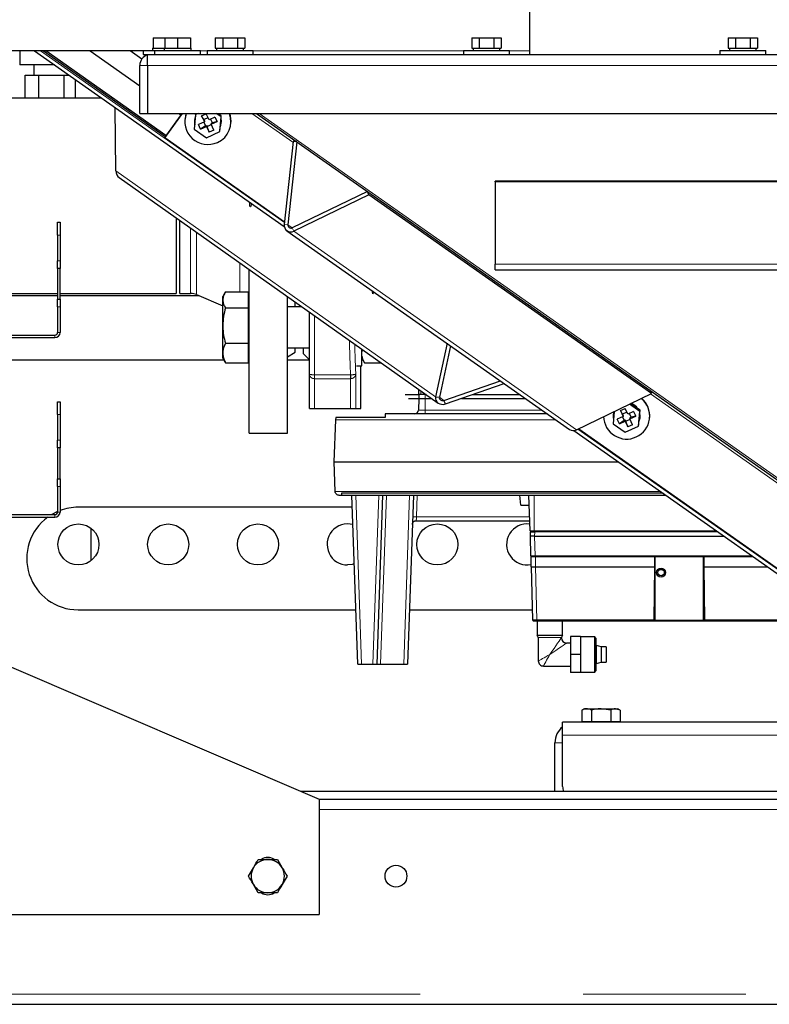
# Model space of a CAD drawing. Header units: millimetres. Extents: x 20 to 263, y 82 to 179.
# Tile 25 of 76: x 107 to 113, y 84 to 92. Entities that reach past the tile are written whole.
import ezdxf

# ---------------------------------------------------------------- set-up
doc = ezdxf.new("R2010")
doc.units = ezdxf.units.MM
doc.linetypes.add('PHANTOM', pattern=[12.7, 6.35, -1.27, 1.27, -1.27, 1.27, -1.27])

msp = doc.modelspace()

# ---------------------------------------------------------------- linework, layer by layer
at = {"color": 7, "linetype": 'Continuous', "lineweight": 25}
for p, q in [((110.8596, 92.1224), (110.8596, 91.6024)), ((107.9256, 91.7324), (107.9256, 91.6524)), ((107.9256, 91.7324), (108.0148, 91.7324)), ((108.0148, 91.7324), (108.0148, 91.6524)), ((108.0148, 91.7324), (108.1148, 91.7324)), ((108.1148, 91.7324), (108.1148, 91.6524)), ((108.1148, 91.7324), (108.2148, 91.7324)), ((108.2148, 91.7324), (108.2148, 91.6524)), ((108.4092, 91.7324), (108.4092, 91.6524)), ((108.4092, 91.7324), (108.4669, 91.7324)), ((108.4669, 91.7324), (108.4669, 91.6524)), ((108.4669, 91.7324), (108.5824, 91.7324)), ((108.5824, 91.7324), (108.5824, 91.6524)), ((108.5824, 91.7324), (108.6401, 91.7324)), ((108.6401, 91.7324), (108.6401, 91.6524)), ((110.4092, 91.7324), (110.4092, 91.6524)), ((110.4092, 91.7324), (110.4669, 91.7324)), ((110.4669, 91.7324), (110.4669, 91.6524)), ((110.4669, 91.7324), (110.5824, 91.7324)), ((110.5824, 91.7324), (110.5824, 91.6524)), ((110.5824, 91.7324), (110.6401, 91.7324)), ((110.6401, 91.7324), (110.6401, 91.6524)), ((112.4092, 91.7324), (112.4092, 91.6524)), ((112.4092, 91.7324), (112.4669, 91.7324)), ((112.4669, 91.7324), (112.4669, 91.6524)), ((112.4669, 91.7324), (112.5824, 91.7324)), ((112.5824, 91.7324), (112.5824, 91.6524)), ((112.5824, 91.7324), (112.6401, 91.7324)), ((112.6401, 91.7324), (112.6401, 91.6524)), ((107.8456, 91.6307), (106.3206, 91.6307)), ((106.8833, 91.6307), (106.8833, 91.5208)), ((106.9992, 91.6307), (108.9473, 90.2595)), ((107.0692, 91.6307), (108.019, 90.9622)), ((108.024, 90.9691), (107.0875, 91.6307)), ((107.4331, 91.6307), (107.8206, 91.3569)), ((107.8365, 91.5669), (107.7462, 91.6307)), ((107.8456, 91.6324), (107.8456, 91.6024)), ((107.8456, 91.6324), (107.9356, 91.6324)), ((107.9206, 91.6524), (107.9206, 91.6324)), ((107.9206, 91.6524), (107.9256, 91.6524)), ((107.9256, 91.6524), (107.9479, 91.6524)), ((107.9348, 91.6324), (107.9348, 91.6024)), ((107.9348, 91.6324), (108.2948, 91.6324)), ((107.9479, 91.6524), (108.0033, 91.6524)), ((108.0033, 91.6524), (108.0098, 91.6524)), ((108.0098, 91.6524), (108.0098, 91.6324)), ((108.0098, 91.6524), (108.0148, 91.6524)), ((108.0148, 91.6524), (108.0371, 91.6524)), ((108.0371, 91.6524), (108.0925, 91.6524)), ((108.0925, 91.6524), (108.1148, 91.6524)), ((108.1148, 91.6524), (108.1371, 91.6524)), ((108.1371, 91.6524), (108.1925, 91.6524)), ((108.1925, 91.6524), (108.2148, 91.6524)), ((108.2148, 91.6524), (108.2198, 91.6524)), ((108.2198, 91.6324), (108.2198, 91.6524)), ((108.2948, 91.6024), (108.2948, 91.6324)), ((108.3446, 91.6324), (108.3446, 91.6024)), ((108.3446, 91.6324), (108.7046, 91.6324)), ((108.4092, 91.6524), (108.422, 91.6524)), ((108.4196, 91.6524), (108.4196, 91.6324)), ((108.422, 91.6524), (108.454, 91.6524)), ((108.454, 91.6524), (108.4669, 91.6524)), ((108.4669, 91.6524), (108.4926, 91.6524)), ((108.4926, 91.6524), (108.5566, 91.6524)), ((108.5566, 91.6524), (108.5824, 91.6524)), ((108.5824, 91.6524), (108.5952, 91.6524)), ((108.5952, 91.6524), (108.6272, 91.6524)), ((108.6272, 91.6524), (108.6401, 91.6524)), ((108.6296, 91.6324), (108.6296, 91.6524)), ((108.7046, 91.6024), (108.7046, 91.6324)), ((110.3446, 91.6324), (110.3446, 91.6024)), ((110.3446, 91.6324), (110.7046, 91.6324)), ((110.4092, 91.6524), (110.422, 91.6524)), ((110.4196, 91.6524), (110.4196, 91.6324)), ((110.422, 91.6524), (110.454, 91.6524)), ((110.454, 91.6524), (110.4669, 91.6524)), ((110.4669, 91.6524), (110.4926, 91.6524)), ((110.4926, 91.6524), (110.5566, 91.6524)), ((110.5566, 91.6524), (110.5824, 91.6524)), ((110.5824, 91.6524), (110.5952, 91.6524)), ((110.5952, 91.6524), (110.6272, 91.6524)), ((110.6272, 91.6524), (110.6401, 91.6524)), ((110.6296, 91.6324), (110.6296, 91.6524)), ((110.7046, 91.6024), (110.7046, 91.6324)), ((112.3446, 91.6324), (112.3446, 91.6024)), ((112.3446, 91.6324), (112.7046, 91.6324)), ((112.4092, 91.6524), (112.422, 91.6524)), ((112.4196, 91.6524), (112.4196, 91.6324)), ((112.422, 91.6524), (112.454, 91.6524)), ((112.454, 91.6524), (112.4669, 91.6524)), ((112.4669, 91.6524), (112.4926, 91.6524)), ((112.4926, 91.6524), (112.5566, 91.6524)), ((112.5566, 91.6524), (112.5824, 91.6524)), ((112.5824, 91.6524), (112.5952, 91.6524)), ((112.5952, 91.6524), (112.6272, 91.6524)), ((112.6272, 91.6524), (112.6401, 91.6524)), ((112.6296, 91.6324), (112.6296, 91.6524)), ((112.7046, 91.6024), (112.7046, 91.6324)), ((107.8456, 91.6024), (107.8806, 91.6024)), ((107.8806, 91.5174), (107.8806, 91.6024)), ((107.8806, 91.6024), (107.9056, 91.6024)), ((107.9056, 91.6024), (123.1336, 91.6024)), ((107.1553, 91.5208), (106.8833, 91.5208)), ((106.9933, 91.5208), (106.9933, 91.4408)), ((107.8206, 91.1424), (107.8206, 91.5174)), ((107.8806, 91.5174), (107.8806, 91.1424)), ((106.9273, 91.2608), (106.9273, 91.4408)), ((106.9273, 91.4408), (107.0334, 91.4408)), ((107.0334, 91.2608), (107.0334, 91.4408)), ((107.0334, 91.4408), (107.2295, 91.4408)), ((107.2295, 91.2608), (107.2295, 91.4408)), ((107.2295, 91.4408), (107.2689, 91.4408)), ((107.2533, 91.4408), (107.2533, 91.4518)), ((107.3194, 91.2608), (107.3194, 91.4053)), ((106.9273, 91.2608), (106.657, 91.2608)), ((107.0334, 91.2608), (106.9273, 91.2608)), ((107.2295, 91.2608), (107.0334, 91.2608)), ((107.3146, 91.2608), (107.2295, 91.2608)), ((107.5247, 91.2608), (107.3146, 91.2608)), ((107.5175, 91.2659), (107.5141, 91.2608)), ((107.6337, 90.6936), (107.6293, 91.1872)), ((107.8206, 91.1424), (107.8806, 91.1424)), ((107.8806, 91.1424), (123.1586, 91.1424)), ((108.1495, 91.1424), (108.0155, 90.9542)), ((108.1474, 91.1424), (108.0159, 90.9577)), ((108.1243, 91.1424), (108.1397, 91.1316)), ((108.173, 91.1021), (108.1726, 91.0986)), ((108.256, 91.1336), (108.2454, 91.0194)), ((108.2472, 91.0904), (108.2469, 91.088)), ((108.2754, 91.1424), (108.256, 91.1336)), ((108.256, 91.1336), (108.2569, 91.1424)), ((108.3026, 91.1225), (108.3389, 91.1391)), ((108.3026, 91.1225), (108.3237, 91.077)), ((108.3204, 91.0942), (108.3026, 91.1225)), ((108.3529, 91.109), (108.3204, 91.0942)), ((108.3204, 91.0942), (108.3246, 91.0852)), ((108.3246, 91.0852), (108.3237, 91.077)), ((108.3601, 91.0936), (108.3389, 91.1391)), ((108.4058, 91.1145), (108.3601, 91.0936)), ((108.3868, 91.0698), (108.373, 91.0995)), ((108.4058, 91.1145), (108.4226, 91.0784)), ((108.4551, 91.1151), (108.4163, 91.1424)), ((108.4351, 91.1392), (108.4306, 91.1424)), ((108.4351, 91.1392), (108.4326, 91.1424)), ((108.439, 91.1365), (108.4347, 91.1424)), ((108.4561, 91.1244), (108.4351, 91.1392)), ((108.4446, 91.0009), (108.4551, 91.1151)), ((108.4479, 91.0357), (108.4538, 91.099)), ((108.4538, 91.099), (108.4561, 91.1244)), ((108.4551, 91.1151), (108.4561, 91.1244)), ((108.731, 91.1424), (115.2355, 86.5689)), ((108.2454, 91.0194), (108.3397, 90.9531)), ((108.3237, 91.077), (108.278, 91.0561)), ((108.2947, 91.02), (108.278, 91.0561)), ((108.3323, 91.0449), (108.2947, 91.02)), ((108.2947, 91.02), (108.3405, 91.0409)), ((108.3185, 91.0746), (108.3323, 91.0449)), ((108.3323, 91.0449), (108.3414, 91.0491)), ((108.3414, 91.0491), (108.3405, 91.0409)), ((108.3405, 91.0409), (108.3616, 90.9954)), ((108.3414, 91.0491), (108.3456, 91.04)), ((108.3456, 91.04), (108.378, 91.0549)), ((108.3616, 90.9954), (108.3456, 91.04)), ((108.3979, 91.012), (108.3616, 90.9954)), ((108.3768, 91.0575), (108.4226, 91.0784)), ((108.3777, 91.0657), (108.3768, 91.0575)), ((108.3979, 91.012), (108.3768, 91.0575)), ((108.3777, 91.0657), (108.3868, 91.0698)), ((108.4226, 91.0784), (108.3868, 91.0698)), ((108.4446, 91.0009), (108.4456, 91.0103)), ((108.4456, 91.0103), (108.4479, 91.0357)), ((108.4557, 91.0651), (108.4559, 91.0675)), ((108.5305, 91.0593), (108.5309, 91.0628)), ((108.0159, 90.9577), (108.0155, 90.9542)), ((108.0155, 90.9542), (108.9487, 90.2978)), ((108.3397, 90.9531), (108.4446, 91.0009)), ((109.0155, 90.9244), (108.9464, 90.2768)), ((109.0445, 90.922), (108.9755, 90.2747)), ((109.044, 90.9223), (109.0155, 90.9244)), ((107.6596, 90.6417), (110.1474, 88.8837)), ((114.8927, 90.6154), (110.5932, 90.6147)), ((110.5932, 90.6085), (110.5932, 90.6147)), ((114.8948, 90.6091), (110.5932, 90.6085)), ((110.5932, 90.6085), (110.5933, 89.9656)), ((109.5955, 90.5346), (109.0096, 90.2508)), ((109.6075, 90.508), (109.0214, 90.2241)), ((109.6075, 90.508), (109.5958, 90.5344)), ((111.8121, 88.9584), (109.6075, 90.508)), ((108.1034, 90.3281), (108.1034, 89.7388)), ((107.1786, 90.1936), (107.1786, 90.2936)), ((107.1786, 90.2936), (107.1986, 90.2936)), ((107.1986, 90.2936), (107.1986, 90.1936)), ((108.1334, 89.7388), (108.1334, 90.3069)), ((107.1786, 90.1936), (107.1786, 89.9936)), ((107.1986, 90.1936), (107.1986, 89.9936)), ((108.9681, 90.228), (111.1727, 88.6784)), ((107.1786, 89.9336), (107.1786, 89.9936)), ((107.1986, 89.9336), (107.1786, 89.9336)), ((107.1786, 89.9336), (107.1786, 89.6936)), ((107.1986, 89.9936), (107.1986, 89.9336)), ((107.1986, 89.6936), (107.1986, 89.9336)), ((108.6734, 88.6498), (108.6734, 89.9253)), ((110.5933, 89.9221), (115.2465, 89.9228)), ((106.5086, 89.7388), (107.1786, 89.7388)), ((107.1786, 89.7206), (106.5086, 89.7206)), ((107.1986, 89.7388), (108.1034, 89.7388)), ((108.2842, 89.7206), (107.1986, 89.7206)), ((108.1334, 89.7388), (108.2169, 89.7388)), ((108.2638, 89.7293), (108.4674, 89.6428)), ((108.4843, 89.7438), (108.4674, 89.7145)), ((108.4674, 89.6886), (108.4674, 89.7145)), ((108.4888, 89.7512), (108.6674, 89.7512)), ((108.6674, 89.6886), (108.6674, 89.7512)), ((108.6734, 89.7145), (108.6674, 89.7145)), ((108.9734, 88.6498), (108.9734, 89.7133)), ((107.1786, 89.6936), (107.1986, 89.6936)), ((107.1786, 89.6336), (107.1786, 89.6936)), ((107.1786, 89.6336), (107.1786, 89.4336)), ((107.1986, 89.6936), (107.1986, 89.6336)), ((107.1986, 89.6336), (107.1986, 89.4336)), ((108.4674, 89.4877), (108.4674, 89.6886)), ((108.4888, 89.6261), (108.6674, 89.6261)), ((108.6674, 89.6261), (108.6674, 89.6886)), ((108.6674, 89.4877), (108.6674, 89.6261)), ((109.0849, 89.6345), (108.9734, 89.6345)), ((109.0334, 89.6345), (109.0334, 89.6709)), ((108.4674, 89.2736), (108.4674, 89.4877)), ((108.6674, 89.3494), (108.6674, 89.4877)), ((106.4586, 89.4136), (107.1586, 89.4136)), ((106.4586, 89.3936), (107.1586, 89.3936)), ((108.4888, 89.3494), (108.6674, 89.3494)), ((108.6674, 89.2736), (108.6674, 89.3494)), ((110.218, 89.3494), (110.1281, 88.9309)), ((110.2442, 89.331), (110.1577, 88.9284)), ((108.4674, 89.2345), (108.4674, 89.2736)), ((108.6674, 89.1978), (108.6674, 89.2736)), ((108.9734, 89.3145), (109.1434, 89.3145)), ((108.9734, 89.2452), (109.0334, 89.2798)), ((109.0334, 89.2798), (109.0334, 89.3145)), ((109.0934, 89.3145), (109.0934, 89.2698)), ((109.0934, 89.2698), (109.1434, 89.2198)), ((109.5534, 89.1745), (109.5534, 89.3034)), ((106.4186, 89.2206), (108.4754, 89.2206)), ((108.4674, 89.2345), (108.4843, 89.2052)), ((108.4888, 89.1978), (108.4849, 89.2055)), ((108.4888, 89.1978), (108.6674, 89.1978)), ((108.6674, 89.2345), (108.6734, 89.2345)), ((108.6674, 89.2206), (108.6734, 89.2206)), ((108.9734, 89.2206), (109.1426, 89.2206)), ((109.5096, 89.1745), (109.5534, 89.1745)), ((109.5454, 88.8398), (109.5454, 89.1745)), ((109.5534, 89.2325), (109.5737, 89.1974)), ((109.5534, 89.2206), (109.5603, 89.2206)), ((109.5737, 89.1974), (109.7035, 89.1974)), ((109.1434, 88.8398), (109.1434, 89.1104)), ((109.4639, 89.0734), (109.4649, 89.0735)), ((110.1928, 88.9037), (110.6338, 89.0572)), ((110.2051, 88.8767), (110.6636, 89.0362)), ((109.8911, 88.9498), (109.9107, 88.9498)), ((109.9107, 88.9498), (109.9507, 88.9498)), ((109.9507, 88.9498), (109.9538, 88.9498)), ((109.9538, 88.9498), (109.9587, 88.9498)), ((109.9587, 88.9498), (109.993, 88.9498)), ((109.993, 88.9498), (109.9938, 88.9498)), ((109.9938, 88.9922), (109.9938, 88.9498)), ((109.9938, 88.9498), (109.9958, 88.9498)), ((110.0458, 88.9498), (109.9958, 88.9498)), ((109.9958, 88.9498), (109.9958, 88.9198)), ((110.0538, 88.9498), (110.0458, 88.9498)), ((110.0519, 88.9498), (110.0538, 88.9498)), ((110.4153, 88.9498), (110.7866, 88.9498)), ((111.226, 88.6746), (111.8121, 88.9584)), ((111.8121, 88.9584), (111.8008, 88.984)), ((107.1786, 88.8936), (107.1986, 88.8936)), ((107.1786, 88.7936), (107.1786, 88.8936)), ((107.1986, 88.8936), (107.1986, 88.7936)), ((109.9158, 88.9198), (109.9558, 88.9198)), ((109.9558, 88.9198), (109.9958, 88.9198)), ((109.9968, 88.9198), (109.9936, 88.8288)), ((109.9958, 88.9198), (110.0458, 88.9198)), ((110.0458, 88.9198), (110.0963, 88.9198)), ((110.1281, 88.9309), (110.1577, 88.9284)), ((110.2051, 88.8767), (110.1928, 88.9037)), ((110.3291, 88.9198), (110.8292, 88.9198)), ((111.7215, 88.8175), (111.6398, 88.875)), ((111.6492, 88.8784), (111.6483, 88.8791)), ((111.7015, 88.8417), (111.6492, 88.8784)), ((107.1786, 88.7936), (107.1786, 88.5936)), ((107.1986, 88.7936), (107.1986, 88.5936)), ((109.1434, 88.8398), (109.1834, 88.8398)), ((109.1834, 88.8398), (109.4649, 88.8398)), ((109.4649, 88.8398), (109.5049, 88.8398)), ((109.5049, 88.8398), (109.5454, 88.8398)), ((111.5206, 88.8173), (111.5118, 88.7218)), ((111.5136, 88.7928), (111.5133, 88.7905)), ((111.519, 88.8165), (111.5136, 88.7928)), ((111.569, 88.825), (111.6053, 88.8415)), ((111.569, 88.825), (111.5901, 88.7794)), ((111.5868, 88.7966), (111.569, 88.825)), ((111.6193, 88.8115), (111.5868, 88.7966)), ((111.5868, 88.7966), (111.591, 88.7876)), ((111.591, 88.7876), (111.5901, 88.7794)), ((111.6264, 88.796), (111.6053, 88.8415)), ((111.6722, 88.8169), (111.6264, 88.796)), ((111.6532, 88.7722), (111.6394, 88.8019)), ((111.6432, 88.7599), (111.689, 88.7808)), ((111.689, 88.7808), (111.6532, 88.7722)), ((111.6722, 88.8169), (111.689, 88.7808)), ((111.7225, 88.8269), (111.7015, 88.8417)), ((111.7109, 88.7034), (111.7215, 88.8175)), ((111.7143, 88.7381), (111.7202, 88.8015)), ((111.7202, 88.8015), (111.7225, 88.8269)), ((111.7215, 88.8175), (111.7225, 88.8269)), ((109.3461, 88.7515), (109.3348, 88.4258)), ((109.3503, 88.7698), (109.3461, 88.7515)), ((109.7348, 88.7698), (109.3503, 88.7698)), ((111.5118, 88.7218), (111.6061, 88.6555)), ((111.5901, 88.7794), (111.5443, 88.7586)), ((111.5611, 88.7225), (111.5443, 88.7586)), ((111.5987, 88.7474), (111.5611, 88.7225)), ((111.5611, 88.7225), (111.6069, 88.7433)), ((111.5849, 88.7771), (111.5987, 88.7474)), ((111.5987, 88.7474), (111.6078, 88.7515)), ((111.6078, 88.7515), (111.6069, 88.7433)), ((111.6069, 88.7433), (111.628, 88.6978)), ((111.6078, 88.7515), (111.6119, 88.7425)), ((111.6119, 88.7425), (111.6444, 88.7573)), ((111.628, 88.6978), (111.6119, 88.7425)), ((111.6643, 88.7144), (111.628, 88.6978)), ((111.6441, 88.7681), (111.6432, 88.7599)), ((111.6643, 88.7144), (111.6432, 88.7599)), ((111.6441, 88.7681), (111.6532, 88.7722)), ((111.7109, 88.7034), (111.712, 88.7127)), ((111.712, 88.7127), (111.7143, 88.7381)), ((111.722, 88.7676), (111.7223, 88.7699)), ((111.7969, 88.7617), (111.7972, 88.7652)), ((108.6734, 88.6498), (108.9734, 88.6498)), ((111.2068, 88.6693), (113.1064, 87.3324)), ((111.244, 88.6833), (114.9173, 86.0996)), ((111.6061, 88.6555), (111.7109, 88.7034)), ((107.1786, 88.5336), (107.1786, 88.5936)), ((107.1986, 88.5936), (107.1986, 88.5336)), ((107.1986, 88.5336), (107.1786, 88.5336)), ((107.1786, 88.5336), (107.1786, 88.2936)), ((107.1986, 88.2936), (107.1986, 88.5336)), ((109.3348, 88.4258), (111.5528, 88.4258)), ((109.3348, 88.4258), (109.3428, 88.1948)), ((107.1786, 88.2936), (107.1986, 88.2936)), ((107.1786, 88.2336), (107.1786, 88.2936)), ((107.1986, 88.2936), (107.1986, 88.2336)), ((107.1786, 88.2336), (107.1786, 88.0336)), ((107.1986, 88.2336), (107.1986, 88.0336)), ((109.3948, 88.1798), (109.3948, 88.1658)), ((109.3728, 88.1658), (109.3948, 88.1658)), ((109.3948, 88.1658), (111.9222, 88.1658)), ((109.5209, 86.8458), (109.4748, 88.1658)), ((109.7148, 88.1658), (109.6687, 86.8458)), ((109.9548, 88.1658), (109.9087, 86.8458)), ((110.7914, 88.0858), (110.7849, 88.1658)), ((110.8648, 87.8858), (110.855, 88.1658)), ((106.4586, 88.0136), (107.1586, 88.0136)), ((107.1786, 88.0372), (107.1328, 88.0136)), ((109.4781, 88.0706), (107.3386, 88.0706)), ((110.7914, 88.0858), (110.8578, 88.0858)), ((106.4586, 87.9936), (107.1586, 87.9936)), ((109.9768, 87.9658), (110.862, 87.9658)), ((107.4386, 87.9078), (107.4386, 87.6534)), ((110.8648, 87.8858), (110.8968, 87.8858)), ((110.8679, 87.8458), (110.8688, 87.88)), ((110.8968, 87.8858), (112.32, 87.8858)), ((110.8999, 87.8458), (110.8679, 87.8458)), ((110.8719, 87.6916), (110.8679, 87.8458)), ((110.8999, 87.8458), (112.3768, 87.8458)), ((110.8739, 87.6058), (110.8739, 87.6858)), ((110.9059, 87.6858), (110.8739, 87.6858)), ((110.9059, 87.6858), (111.8379, 87.6858)), ((111.8372, 87.6058), (111.8379, 87.6858)), ((111.8379, 87.6858), (112.2199, 87.6858)), ((111.8379, 87.6858), (111.8379, 87.1898)), ((112.2179, 87.1898), (112.2179, 87.6858)), ((112.2199, 87.6858), (112.2206, 87.6058)), ((112.2199, 87.6858), (112.6042, 87.6858)), ((110.8739, 87.6058), (110.8848, 87.1916)), ((110.9059, 87.6058), (111.8372, 87.6058)), ((111.8336, 87.1917), (111.8372, 87.6058)), ((112.2206, 87.6058), (112.7178, 87.6058)), ((112.2206, 87.6058), (112.2242, 87.1917)), ((107.3386, 87.2706), (109.506, 87.2706)), ((109.9235, 87.2706), (110.8827, 87.2706)), ((111.8343, 87.2706), (111.8379, 87.2706)), ((112.2179, 87.2706), (112.2235, 87.2706)), ((110.9167, 87.1858), (111.8276, 87.1858)), ((110.9189, 87.1858), (110.9189, 87.0718)), ((111.1189, 87.0718), (111.1189, 87.1858)), ((111.8276, 87.1858), (112.2302, 87.1858)), ((111.8318, 87.1875), (111.8318, 87.1875)), ((111.8336, 87.1917), (111.8336, 87.1916)), ((111.8379, 87.2298), (111.8339, 87.2298)), ((111.8379, 87.1898), (112.2179, 87.1898)), ((112.2239, 87.2298), (112.2179, 87.2298)), ((112.2242, 87.1916), (112.2242, 87.1917)), ((112.226, 87.1875), (112.226, 87.1875)), ((112.2302, 87.1858), (112.9376, 87.1858)), ((110.9189, 87.0718), (111.1189, 87.0718)), ((110.9289, 87.0545), (110.9289, 86.8718)), ((111.1089, 87.0518), (111.1089, 87.0545)), ((111.2589, 87.0618), (111.1789, 87.0618)), ((111.1789, 87.0618), (111.1789, 86.9218)), ((111.2589, 87.0618), (111.2589, 86.9218)), ((111.3689, 87.0588), (111.2589, 87.0588)), ((111.3789, 87.0488), (111.3689, 87.0588)), ((111.3689, 86.9218), (111.3689, 87.0588)), ((111.3789, 87.0488), (111.3789, 86.9218)), ((106.4186, 86.9936), (109.2186, 85.7936)), ((111.1789, 87.0118), (111.1489, 87.0118)), ((111.3829, 86.9918), (111.3789, 86.9918)), ((111.4189, 86.9822), (111.3829, 86.9918)), ((111.3829, 86.9218), (111.3829, 86.9918)), ((111.4189, 86.9822), (111.4189, 86.9218)), ((111.4589, 86.9818), (111.4189, 86.9818)), ((111.4589, 86.9818), (111.4589, 86.9218)), ((111.2589, 86.9218), (111.1789, 86.9218)), ((111.1789, 86.9218), (111.1789, 86.7818)), ((111.2589, 86.9218), (111.2589, 86.7818)), ((111.3689, 86.7848), (111.3689, 86.9218)), ((111.3789, 86.9218), (111.3789, 86.7948)), ((111.3829, 86.8518), (111.3829, 86.9218)), ((111.3829, 86.8518), (111.4189, 86.8614)), ((111.4189, 86.9218), (111.4189, 86.8614)), ((111.4189, 86.8618), (111.4589, 86.8618)), ((111.4589, 86.9218), (111.4589, 86.8618)), ((109.5209, 86.8458), (109.5508, 86.8458)), ((109.5508, 86.8458), (109.6387, 86.8458)), ((109.6387, 86.8458), (109.6687, 86.8458)), ((109.6687, 86.8458), (109.6987, 86.8458)), ((109.6987, 86.8458), (109.8787, 86.8458)), ((109.8787, 86.8458), (109.9087, 86.8458)), ((110.9689, 86.8318), (111.1789, 86.8318)), ((111.2589, 86.7848), (111.3689, 86.7848)), ((111.3689, 86.7848), (111.3789, 86.7948)), ((111.3789, 86.8518), (111.3829, 86.8518)), ((111.2589, 86.7818), (111.1789, 86.7818)), ((111.2886, 86.4996), (111.2685, 86.488)), ((111.2685, 86.488), (111.2685, 86.3996)), ((111.2886, 86.4996), (111.306, 86.4996)), ((111.306, 86.4996), (111.4186, 86.4996)), ((111.3436, 86.488), (111.3436, 86.3996)), ((111.4937, 86.488), (111.4186, 86.4996)), ((111.4186, 86.4996), (111.5312, 86.4996)), ((111.4937, 86.488), (111.4937, 86.3996)), ((111.5687, 86.488), (111.5312, 86.4996)), ((111.5312, 86.4996), (111.5486, 86.4996)), ((111.5687, 86.488), (111.5486, 86.4996)), ((111.5687, 86.488), (111.5687, 86.3996)), ((114.4993, 86.3936), (111.1186, 86.3936)), ((111.1186, 86.2936), (111.1186, 86.3936)), ((111.2685, 86.3996), (111.306, 86.3996)), ((111.2886, 86.3996), (111.2886, 86.3936)), ((111.306, 86.3996), (111.3436, 86.3996)), ((111.3436, 86.3996), (111.4186, 86.3996)), ((111.4186, 86.3996), (111.4937, 86.3996)), ((111.4937, 86.3996), (111.5312, 86.3996)), ((111.5312, 86.3996), (111.5687, 86.3996)), ((111.5486, 86.3936), (111.5486, 86.3996)), ((111.1186, 85.8936), (111.1186, 86.2936)), ((111.0586, 85.8536), (111.0586, 86.2336)), ((115.1186, 85.8536), (109.0786, 85.8536)), ((109.2186, 85.7936), (115.1186, 85.7936)), ((109.2186, 85.7936), (109.2186, 84.8936)), ((108.6685, 85.1936), (108.706, 85.2586)), ((108.8937, 85.3236), (108.9312, 85.2586)), ((108.9687, 85.1936), (108.9312, 85.1286)), ((108.7436, 85.0636), (108.706, 85.1286)), ((105.6186, 84.8936), (109.2186, 84.8936)), ((103.6586, 84.1936), (127.3786, 84.1936))]:
    msp.add_line(p, q, dxfattribs=at)
at = {"color": 8, "linetype": 'PHANTOM', "lineweight": 18}
for p, q in [((107.0469, 91.6307), (108.9481, 90.2926)), ((108.3446, 91.6307), (108.2948, 91.6307)), ((110.3446, 91.6307), (108.7046, 91.6307)), ((110.8596, 91.6307), (110.7046, 91.6307)), ((107.8806, 91.5174), (107.8206, 91.5174)), ((107.8806, 91.5174), (123.1586, 91.5174)), ((108.6945, 91.1424), (109.0147, 90.9171)), ((108.7522, 91.1424), (115.2801, 86.5525)), ((110.1281, 88.9309), (107.6337, 90.6936)), ((108.2169, 89.7388), (108.2169, 90.2479)), ((108.9755, 90.2747), (108.9464, 90.2768)), ((109.0096, 90.2508), (108.9755, 90.2747)), ((109.0096, 90.2508), (109.0214, 90.2241)), ((107.1986, 90.1936), (107.1786, 90.1936)), ((108.2638, 89.7293), (108.2638, 90.2148)), ((109.0214, 90.2241), (111.226, 88.6746)), ((107.1786, 89.9936), (107.1986, 89.9936)), ((108.6003, 89.7512), (108.6003, 89.977)), ((110.5933, 89.9656), (115.225, 89.9663)), ((107.1986, 89.6336), (107.1786, 89.6336)), ((109.1834, 89.1036), (109.1834, 89.5649)), ((107.1586, 89.3936), (107.1586, 89.4136)), ((107.1786, 89.4336), (107.1986, 89.4336)), ((109.1834, 89.1036), (109.4639, 89.1036)), ((109.5049, 89.1104), (109.5049, 88.8398)), ((109.1834, 89.0734), (109.4639, 89.0734)), ((109.1834, 88.8398), (109.1834, 89.0734)), ((109.4649, 89.0735), (109.4649, 88.8398)), ((110.012, 88.9794), (110.012, 88.9498)), ((110.0458, 88.9498), (110.0458, 88.9198)), ((110.0519, 88.9511), (110.0519, 88.9498)), ((111.8046, 88.9548), (115.2332, 86.5431)), ((110.0468, 88.9198), (110.0468, 88.8288)), ((110.1928, 88.9037), (110.1577, 88.9285)), ((107.1986, 88.7936), (107.1786, 88.7936)), ((109.9936, 88.8288), (110.0468, 88.8288)), ((110.0468, 88.7998), (110.0468, 88.8288)), ((110.0468, 88.8288), (110.9588, 88.8288)), ((111.0686, 88.7515), (109.3461, 88.7515)), ((111.2385, 88.6806), (113.1279, 87.3508)), ((107.1786, 88.5936), (107.1986, 88.5936)), ((107.1986, 88.2336), (107.1786, 88.2336)), ((111.881, 88.1948), (109.3428, 88.1948)), ((109.5047, 88.1658), (109.5508, 86.8458)), ((109.6387, 86.8458), (109.6848, 88.1658)), ((109.7447, 88.1658), (109.6987, 86.8458)), ((109.8787, 86.8458), (109.9248, 88.1658)), ((109.9847, 88.1658), (109.9788, 87.9948)), ((110.8968, 87.8858), (110.8968, 88.1658)), ((107.1586, 87.9936), (107.1586, 88.0136)), ((107.1786, 88.0336), (107.1986, 88.0336)), ((109.9788, 87.9948), (110.861, 87.9948)), ((110.8999, 87.8458), (110.9008, 87.88)), ((110.9008, 87.88), (112.3283, 87.88)), ((110.8999, 87.8458), (110.9039, 87.6916)), ((112.5959, 87.6916), (110.9039, 87.6916)), ((110.9059, 87.6858), (110.9059, 87.6058)), ((110.9167, 87.1916), (110.9059, 87.6058)), ((111.8336, 87.1916), (110.9167, 87.1916)), ((111.8379, 87.1955), (111.8336, 87.1955)), ((112.2242, 87.1955), (112.2179, 87.1955)), ((112.9436, 87.1916), (112.2242, 87.1916)), ((111.1089, 87.0545), (110.9289, 87.0545)), ((114.6414, 86.2936), (111.1186, 86.2936)), ((111.1186, 86.2336), (111.0586, 86.2336)), ((109.2186, 85.7136), (115.1186, 85.7136)), ((103.6586, 84.2736), (127.3786, 84.2736))]:
    msp.add_line(p, q, dxfattribs=at)
at = {"color": 7, "linetype": 'Continuous', "lineweight": 25, "flags": 128}
for points in [[(108.1823, 91.1424), (108.1766, 91.1229), (108.173, 91.1021)], [(108.2546, 91.1192), (108.253, 91.1152), (108.2472, 91.0904)], [(108.6918, 90.4394), (108.6897, 90.4288), (108.6872, 90.4192), (108.6847, 90.4137), (108.6825, 90.4128), (108.6808, 90.4165), (108.6796, 90.4246), (108.6791, 90.4363), (108.6792, 90.4483)], [(110.5933, 89.9221), (110.5933, 89.9222), (110.5933, 89.9248), (110.5933, 89.9309), (110.5933, 89.9402), (110.5933, 89.952), (110.5933, 89.9656)], [(109.6463, 89.7513), (109.644, 89.743), (109.6416, 89.7376), (109.6394, 89.7366), (109.6376, 89.7404), (109.6364, 89.7484), (109.6359, 89.7586)], [(109.4935, 87.6292), (109.476, 87.6243), (109.4416, 87.6206)]]:
    msp.add_lwpolyline(points, dxfattribs=at)
at = {"color": 8, "linetype": 'PHANTOM', "lineweight": 18, "flags": 128}
for points in [[(111.0189, 86.9218), (111.0354, 86.9457), (111.0514, 86.9688), (111.0663, 86.9902), (111.0795, 87.0094), (111.0907, 87.0255), (111.0995, 87.0382), (111.1055, 87.0468), (111.1085, 87.0512), (111.1089, 87.0518)], [(111.1489, 87.0118), (111.1484, 87.0114), (111.1439, 87.0084), (111.1353, 87.0024), (111.1227, 86.9936), (111.1065, 86.9824), (111.0873, 86.9692), (111.0659, 86.9543), (111.0428, 86.9383), (111.0189, 86.9218)], [(110.9289, 86.8718), (110.9289, 86.8718), (110.9303, 86.8726), (110.9343, 86.8748), (110.941, 86.8785), (110.95, 86.8835), (110.9611, 86.8897), (110.9739, 86.8968), (110.9881, 86.9047), (111.0033, 86.9131), (111.0189, 86.9218)], [(111.0189, 86.9218), (111.0102, 86.9062), (111.0018, 86.891), (110.9939, 86.8768), (110.9868, 86.864), (110.9806, 86.8529), (110.9756, 86.8439), (110.9719, 86.8372), (110.9697, 86.8332), (110.9689, 86.8318)]]:
    msp.add_lwpolyline(points, dxfattribs=at)
at = {"color": 7, "linetype": 'Continuous', "lineweight": 25}
for centre, radius in [((107.3416, 87.7806), 0.16), ((108.0416, 87.7806), 0.16), ((108.7416, 87.7806), 0.16), ((110.1416, 87.7806), 0.16), ((111.8865, 87.5612), 0.035), ((111.8865, 87.5612), 0.025), ((109.8186, 85.1936), 0.085)]:
    msp.add_circle(centre, radius, dxfattribs=at)
for centre, radius, start, end in [((107.9056, 91.5174), 0.085, 107.10464, 180), ((108.3515, 91.0795), 0.1797, 159.51039, 294.81798), ((108.3499, 91.0767), 0.1036, 156.84313, 192.5885), ((108.3534, 91.0787), 0.1781, 294.37715, 20.96985), ((108.3527, 91.0764), 0.1036, 336.84352, 12.5882), ((108.3529, 91.0788), 0.1036, 353.73652, 12.65805), ((108.3541, 91.0821), 0.1778, 353.74362, 19.81635), ((108.998, 90.2706), 0.052, 173.08716, 296.66494), ((108.999, 90.2719), 0.0236, 173.08734, 296.6633), ((108.2169, 89.6188), 0.12, 67, 90), ((107.1586, 89.4336), 0.04, 270, 0), ((107.1586, 89.4336), 0.02, 270, 0), ((111.6177, 88.7781), 0.1052, 37.18834, 72.56704), ((111.618, 88.7805), 0.1051, 33.80531, 71.80261), ((111.6197, 88.7812), 0.1782, 294.40441, 50.97462), ((111.6198, 88.7845), 0.1785, 353.80254, 49.89844), ((109.9636, 88.8298), 0.03, 270, 358), ((111.6163, 88.7792), 0.1036, 158.66693, 192.59013), ((111.6191, 88.7789), 0.1036, 336.84149, 12.59018), ((111.6193, 88.7812), 0.1036, 353.73329, 12.66334), ((111.6181, 88.7826), 0.1801, 181.69255, 294.68696), ((111.2026, 88.7216), 0.0526, 235.3426, 296.40041), ((107.1586, 88.0336), 0.04, 270, 0), ((107.1586, 88.0336), 0.02, 270, 0), ((107.3386, 87.6706), 0.4, 90, 110.48732), ((107.3386, 87.6706), 0.4, 126.14627, 270), ((109.4416, 87.7806), 0.16, 75.08023, 270), ((110.8416, 87.7806), 0.16, 82.35772, 281.64311), ((111.8276, 87.1918), 0.006, 270, 314.25), ((111.8276, 87.1918), 0.006, 314.75, 358.5), ((112.2302, 87.1918), 0.006, 181.5, 225.25), ((112.2302, 87.1918), 0.006, 225.75, 270), ((110.9089, 87.0545), 0.02, 0, 60), ((111.1289, 87.0545), 0.02, 120, 180), ((111.1489, 87.0518), 0.04, 180.31144, 269.80296), ((110.9689, 86.8718), 0.04, 179.41618, 271.01991), ((111.2186, 86.2336), 0.16, 128.68219, 180), ((111.2186, 85.8936), 0.1, 180, 203.57818), ((108.8186, 85.2436), 0.095, 59.16618, 121.19963), ((108.8186, 85.1936), 0.13, 150, 210), ((108.8186, 85.1936), 0.13, 90, 150), ((108.8186, 85.1936), 0.13, 30, 90), ((108.8186, 85.1936), 0.13, 330, 30), ((108.8186, 85.1936), 0.13, 210, 270), ((108.8186, 85.1936), 0.13, 270, 330), ((108.8186, 85.1436), 0.095, 239.16618, 301.19963)]:
    msp.add_arc(centre, radius, start, end, dxfattribs=at)
for centre, major_axis, ratio, start_param, end_param in [((107.6848, 90.6913), (-0.01, 0.058), 0.862883, 1.383435, 2.428741), ((110.1857, 88.924), (0.058, 0.01), 0.862813, 2.807247, 4.901642), ((110.1857, 88.924), (0.029, 0.0031), 0.724081, 2.783699, 4.878095), ((110.9059, 87.6062), (0.032, 0.0004), 0.013086, 3.141593, 4.712046)]:
    msp.add_ellipse(centre, major_axis=major_axis, ratio=ratio, start_param=start_param, end_param=end_param, dxfattribs=at)
for points, knots in [([(108.4888, 89.7512), (108.4829, 89.741), (108.4708, 89.7205), (108.4685, 89.6993), (108.4674, 89.6886)], [0, 0, 0, 0, 0.495459, 1, 1, 1, 1]), ([(108.4674, 89.6886), (108.4674, 89.6872), (108.4676, 89.6759), (108.4723, 89.6547), (108.4833, 89.6357), (108.4888, 89.6261)], [0, 0, 0, 0, 0.070097, 0.530786, 1, 1, 1, 1]), ([(108.4888, 89.6261), (108.4829, 89.6036), (108.4708, 89.5583), (108.4685, 89.5114), (108.4674, 89.4877)], [0, 0, 0, 0, 0.495459, 1, 1, 1, 1]), ([(109.1434, 89.1104), (109.1434, 89.1533), (109.1434, 89.2399), (109.1434, 89.3907), (109.1434, 89.5092), (109.1434, 89.5807), (109.1434, 89.5932)], [0, 0, 0, 0, 0.306045, 0.617645, 0.93306, 1, 1, 1, 1]), ([(108.4674, 89.4877), (108.4674, 89.4844), (108.4676, 89.4596), (108.4723, 89.4128), (108.4833, 89.3706), (108.4888, 89.3494)], [0, 0, 0, 0, 0.070101, 0.53079, 1, 1, 1, 1]), ([(108.4888, 89.3494), (108.4842, 89.3397), (108.4748, 89.3204), (108.4683, 89.2949), (108.4676, 89.2792), (108.4674, 89.2736)], [0, 0, 0, 0, 0.388495, 0.780854, 1, 1, 1, 1]), ([(108.4674, 89.2736), (108.4682, 89.2633), (108.4697, 89.2427), (108.479, 89.2174), (108.4864, 89.2026), (108.4888, 89.1978)], [0, 0, 0, 0, 0.399478, 0.805193, 1, 1, 1, 1]), ([(109.5534, 89.2822), (109.5535, 89.2827), (109.5543, 89.2884), (109.5571, 89.294), (109.5595, 89.2991)], [0, 0, 0, 0, 0.09536, 1, 1, 1, 1]), ([(109.5737, 89.1974), (109.5726, 89.1993), (109.5626, 89.2168), (109.5577, 89.2349), (109.5534, 89.2511)], [0, 0, 0, 0, 0.1077993, 1, 1, 1, 1]), ([(109.4639, 89.1037), (109.464, 89.1037), (109.4642, 89.1037), (109.4643, 89.1037), (109.4644, 89.1037)], [0, 0, 0, 0, 0.4999952, 1, 1, 1, 1]), ([(109.4639, 89.1036), (109.4639, 89.1016), (109.4639, 89.0976), (109.4639, 89.0901), (109.4639, 89.082), (109.4639, 89.0763), (109.4639, 89.0734)], [0, 0, 0, 0, 0.2499961, 0.5, 0.7499984, 1, 1, 1, 1]), ([(109.4644, 89.1036), (109.4645, 89.0988), (109.4646, 89.0901), (109.4648, 89.0785), (109.4649, 89.0735)], [0, 0, 0, 0, 0.559098, 1, 1, 1, 1]), ([(109.7348, 88.7998), (109.7348, 88.7992), (109.7348, 88.7979), (109.7348, 88.7884), (109.7348, 88.7778), (109.7348, 88.7713), (109.7348, 88.7698)], [0, 0, 0, 0, 0.3511684, 0.6787274, 0.9262751, 1, 1, 1, 1]), ([(111, 88.7998), (110.9836, 88.7998), (110.9034, 88.7998), (110.7592, 88.7998), (110.5694, 88.7998), (110.3835, 88.7998), (110.2043, 88.7998), (110.035, 88.7998), (109.8767, 88.7998), (109.7818, 88.7998), (109.7348, 88.7998)], [0, 0, 0, 0, 0.035111, 0.172226, 0.310772, 0.450045, 0.589318, 0.727864, 0.864978, 1, 1, 1, 1]), ([(109.352, 88.1742), (109.3498, 88.1767), (109.3455, 88.1818), (109.3432, 88.1894), (109.3429, 88.1937), (109.3428, 88.1948)], [0, 0, 0, 0, 0.433816, 0.868026, 1, 1, 1, 1]), ([(109.352, 88.1742), (109.3551, 88.1718), (109.3612, 88.1669), (109.369, 88.1662), (109.3728, 88.1658)], [0, 0, 0, 0, 0.49972, 1, 1, 1, 1]), ([(111.9022, 88.1798), (111.8714, 88.1798), (111.7924, 88.1798), (111.6587, 88.1798), (111.5018, 88.1798), (111.3399, 88.1798), (111.1758, 88.1798), (111.0123, 88.1798), (110.8489, 88.1798), (110.6853, 88.1798), (110.5242, 88.1798), (110.3683, 88.1798), (110.217, 88.1798), (110.0701, 88.1798), (109.9302, 88.1798), (109.7994, 88.1798), (109.6772, 88.1798), (109.5638, 88.1798), (109.4693, 88.1798), (109.4166, 88.1798), (109.3948, 88.1798)], [0, 0, 0, 0, 0.036316, 0.093124, 0.149932, 0.208391, 0.266849, 0.323657, 0.380465, 0.438923, 0.497382, 0.55419, 0.610998, 0.669456, 0.727915, 0.784723, 0.841531, 0.899989, 0.958448, 1, 1, 1, 1]), ([(109.9468, 87.9368), (109.9469, 87.9388), (109.9473, 87.9426), (109.9492, 87.9481), (109.952, 87.9532), (109.9546, 87.956), (109.9559, 87.9574)], [0, 0, 0, 0, 0.25001, 0.500005, 0.749999, 1, 1, 1, 1]), ([(109.9559, 87.9574), (109.9574, 87.9586), (109.9603, 87.9612), (109.9655, 87.9638), (109.971, 87.9655), (109.9748, 87.9657), (109.9768, 87.9658)], [0, 0, 0, 0, 0.250007, 0.500001, 0.749999, 1, 1, 1, 1]), ([(110.8688, 87.88), (110.8689, 87.88), (110.8692, 87.88), (110.8717, 87.88), (110.8756, 87.88), (110.8781, 87.88)], [0, 0, 0, 0, 0.260835, 0.514803, 1, 1, 1, 1]), ([(110.8781, 87.88), (110.8813, 87.88), (110.8862, 87.88), (110.8943, 87.88), (110.8986, 87.88), (110.9008, 87.88)], [0, 0, 0, 0, 0.485196, 0.739163, 1, 1, 1, 1]), ([(110.9008, 87.8858), (110.9008, 87.8858), (110.9008, 87.8857), (110.9008, 87.8854), (110.9008, 87.8849), (110.9008, 87.8844), (110.9008, 87.8841)], [0, 0, 0, 0, 0.2499329, 0.4999584, 0.749992, 1, 1, 1, 1]), ([(110.9008, 87.88), (110.9008, 87.8803), (110.9008, 87.8811), (110.9008, 87.8822), (110.9008, 87.8832), (110.9008, 87.8838), (110.9008, 87.8841)], [0, 0, 0, 0, 0.250013, 0.500075, 0.75003, 1, 1, 1, 1]), ([(110.8737, 87.6875), (110.8735, 87.6878), (110.8729, 87.6884), (110.8724, 87.6894), (110.872, 87.6905), (110.8719, 87.6913), (110.8719, 87.6916)], [0, 0, 0, 0, 0.2500227, 0.4999797, 0.7499844, 1, 1, 1, 1]), ([(110.8737, 87.6875), (110.874, 87.6872), (110.8746, 87.6867), (110.8756, 87.6862), (110.8768, 87.6859), (110.8775, 87.6858), (110.8779, 87.6858)], [0, 0, 0, 0, 0.250011, 0.500017, 0.750064, 1, 1, 1, 1]), ([(110.8779, 87.6858), (110.8783, 87.6858), (110.8788, 87.6858), (110.882, 87.6858), (110.8854, 87.6858), (110.8895, 87.6858), (110.8956, 87.6858), (110.9006, 87.6858), (110.9039, 87.6858)], [0, 0, 0, 0, 0.239478, 0.369607, 0.499997, 0.630133, 0.760524, 1, 1, 1, 1]), ([(110.8848, 87.1916), (110.8848, 87.1913), (110.8849, 87.1905), (110.8852, 87.1894), (110.8858, 87.1884), (110.8863, 87.1878), (110.8866, 87.1875)], [0, 0, 0, 0, 0.250096, 0.5003608, 0.7504313, 1, 1, 1, 1]), ([(110.8855, 87.189), (110.8856, 87.1888), (110.8859, 87.1882), (110.8863, 87.1878), (110.8865, 87.1875)], [0, 0, 0, 0, 0.284537, 1, 1, 1, 1]), ([(110.8866, 87.1875), (110.8869, 87.1873), (110.8874, 87.1867), (110.8885, 87.1862), (110.8896, 87.1859), (110.8904, 87.1858), (110.8908, 87.1858)], [0, 0, 0, 0, 0.2495406, 0.4997088, 0.749999, 1, 1, 1, 1]), ([(110.8899, 87.1859), (110.8899, 87.1859), (110.8902, 87.1857), (110.8905, 87.1858), (110.8908, 87.1858)], [0, 0, 0, 0, 0.0961, 1, 1, 1, 1]), ([(110.8908, 87.1858), (110.8911, 87.1858), (110.8916, 87.1858), (110.8949, 87.1858), (110.8982, 87.1858), (110.9024, 87.1858), (110.9084, 87.1858), (110.9135, 87.1858), (110.9167, 87.1858)], [0, 0, 0, 0, 0.2394779, 0.3696197, 0.4999978, 0.6301335, 0.7605249, 1, 1, 1, 1]), ([(111.306, 86.4996), (111.3032, 86.4995), (111.2905, 86.499), (111.2781, 86.4928), (111.2685, 86.488)], [0, 0, 0, 0, 0.224173, 1, 1, 1, 1]), ([(111.3436, 86.488), (111.3411, 86.4894), (111.3289, 86.4962), (111.3162, 86.4981), (111.306, 86.4996)], [0, 0, 0, 0, 0.201219, 1, 1, 1, 1]), ([(111.4186, 86.4996), (111.4168, 86.4996), (111.3915, 86.4994), (111.3667, 86.4935), (111.3436, 86.488)], [0, 0, 0, 0, 0.070215, 1, 1, 1, 1]), ([(111.5312, 86.4996), (111.5303, 86.4996), (111.5176, 86.4994), (111.5052, 86.4935), (111.4937, 86.488)], [0, 0, 0, 0, 0.070203, 1, 1, 1, 1]), ([(108.706, 85.2586), (108.7069, 85.2601), (108.7196, 85.2821), (108.732, 85.3036), (108.7436, 85.3236)], [0, 0, 0, 0, 0.070214, 1, 1, 1, 1]), ([(108.7436, 85.3236), (108.7628, 85.3236), (108.7875, 85.3236), (108.8129, 85.3236), (108.8186, 85.3236)], [0, 0, 0, 0, 0.7758347, 1, 1, 1, 1]), ([(108.8186, 85.3236), (108.8389, 85.3236), (108.8643, 85.3236), (108.8888, 85.3236), (108.8937, 85.3236)], [0, 0, 0, 0, 0.798799, 1, 1, 1, 1]), ([(108.9312, 85.2586), (108.9321, 85.2571), (108.9448, 85.2351), (108.9572, 85.2136), (108.9687, 85.1936)], [0, 0, 0, 0, 0.070214, 1, 1, 1, 1]), ([(108.706, 85.1286), (108.7051, 85.1301), (108.6925, 85.1521), (108.6801, 85.1736), (108.6685, 85.1936)], [0, 0, 0, 0, 0.070217, 1, 1, 1, 1]), ([(108.9312, 85.1286), (108.9303, 85.1271), (108.9176, 85.1051), (108.9052, 85.0836), (108.8937, 85.0636)], [0, 0, 0, 0, 0.070218, 1, 1, 1, 1]), ([(108.8186, 85.0636), (108.8129, 85.0636), (108.7875, 85.0636), (108.7628, 85.0636), (108.7436, 85.0636)], [0, 0, 0, 0, 0.2241653, 1, 1, 1, 1]), ([(108.8937, 85.0636), (108.8888, 85.0636), (108.8643, 85.0636), (108.8389, 85.0636), (108.8186, 85.0636)], [0, 0, 0, 0, 0.201201, 1, 1, 1, 1])]:
    msp.add_open_spline(points, degree=3, knots=knots, dxfattribs=at)
at = {"color": 8, "linetype": 'PHANTOM', "lineweight": 18}
for points, knots in [([(109.4553, 89.3727), (109.4565, 89.3299), (109.4591, 89.2331), (109.4622, 89.15), (109.4639, 89.1036)], [0, 0, 0, 0, 0.442432, 1, 1, 1, 1]), ([(109.4968, 89.3434), (109.4978, 89.309), (109.5003, 89.2248), (109.5032, 89.1529), (109.5049, 89.1104)], [0, 0, 0, 0, 0.408291, 1, 1, 1, 1]), ([(109.1434, 89.1104), (109.1439, 89.1095), (109.1449, 89.1079), (109.1521, 89.106), (109.1602, 89.1048), (109.1672, 89.1042), (109.1751, 89.1037), (109.1807, 89.1037), (109.1834, 89.1036)], [0, 0, 0, 0, 0.2716318, 0.5321501, 0.6591306, 0.7742646, 0.8895335, 1, 1, 1, 1]), ([(109.1834, 89.0734), (109.1807, 89.0736), (109.1751, 89.0739), (109.1673, 89.0763), (109.1602, 89.0799), (109.1521, 89.0864), (109.1449, 89.0967), (109.1439, 89.1058), (109.1434, 89.1104)], [0, 0, 0, 0, 0.110092, 0.225312, 0.340146, 0.467663, 0.728597, 1, 1, 1, 1]), ([(109.1834, 89.0734), (109.1834, 89.0763), (109.1834, 89.082), (109.1834, 89.0901), (109.1834, 89.0976), (109.1834, 89.1016), (109.1834, 89.1036)], [0, 0, 0, 0, 0.2500016, 0.5, 0.7500039, 1, 1, 1, 1]), ([(109.4644, 89.1036), (109.4671, 89.1037), (109.4726, 89.1038), (109.4803, 89.1042), (109.4873, 89.1049), (109.4954, 89.1061), (109.5027, 89.108), (109.5041, 89.1096), (109.5049, 89.1104)], [0, 0, 0, 0, 0.111415, 0.225547, 0.344305, 0.467997, 0.728303, 1, 1, 1, 1]), ([(109.5049, 89.1104), (109.5042, 89.1059), (109.5029, 89.097), (109.4957, 89.0868), (109.4876, 89.0804), (109.4807, 89.0767), (109.473, 89.0742), (109.4676, 89.0737), (109.4649, 89.0735)], [0, 0, 0, 0, 0.271448, 0.532152, 0.659906, 0.774853, 0.890253, 1, 1, 1, 1]), ([(109.9576, 87.9952), (109.9563, 87.9952), (109.9537, 87.9952), (109.9509, 87.9951), (109.9491, 87.9949), (109.9489, 87.9948), (109.9488, 87.9948)], [0, 0, 0, 0, 0.249999, 0.499986, 0.749997, 1, 1, 1, 1]), ([(109.9788, 87.9948), (109.9768, 87.9948), (109.9729, 87.9949), (109.9672, 87.9951), (109.962, 87.9952), (109.9591, 87.9952), (109.9576, 87.9952)], [0, 0, 0, 0, 0.25001, 0.499997, 0.750013, 1, 1, 1, 1]), ([(109.9768, 87.9658), (109.9768, 87.9662), (109.9768, 87.9669), (109.9772, 87.9718), (109.9773, 87.9742)], [0, 0, 0, 0, 0.486935, 1, 1, 1, 1]), ([(109.9773, 87.9742), (109.9775, 87.9767), (109.9778, 87.9808), (109.9783, 87.9881), (109.9786, 87.9924), (109.9788, 87.9948)], [0, 0, 0, 0, 0.426667, 0.695207, 1, 1, 1, 1]), ([(110.8719, 87.6916), (110.872, 87.6916), (110.8723, 87.6916), (110.8748, 87.6916), (110.8787, 87.6916), (110.8813, 87.6916)], [0, 0, 0, 0, 0.260837, 0.514804, 1, 1, 1, 1]), ([(110.8813, 87.6916), (110.8845, 87.6916), (110.8893, 87.6916), (110.8974, 87.6916), (110.9017, 87.6916), (110.9039, 87.6916)], [0, 0, 0, 0, 0.485196, 0.739163, 1, 1, 1, 1]), ([(110.9039, 87.6875), (110.9039, 87.6878), (110.9039, 87.6884), (110.9039, 87.6894), (110.9039, 87.6905), (110.9039, 87.6913), (110.9039, 87.6916)], [0, 0, 0, 0, 0.250017, 0.500031, 0.74999, 1, 1, 1, 1]), ([(110.9039, 87.6875), (110.9039, 87.6872), (110.9039, 87.6867), (110.9039, 87.6862), (110.9039, 87.6859), (110.9039, 87.6858), (110.9039, 87.6858)], [0, 0, 0, 0, 0.250011, 0.500017, 0.750064, 1, 1, 1, 1]), ([(110.8941, 87.1916), (110.8916, 87.1916), (110.8877, 87.1916), (110.8852, 87.1916), (110.8849, 87.1916), (110.8848, 87.1916)], [0, 0, 0, 0, 0.485176, 0.739166, 1, 1, 1, 1]), ([(110.9167, 87.1916), (110.9146, 87.1916), (110.9103, 87.1916), (110.9022, 87.1916), (110.8973, 87.1916), (110.8941, 87.1916)], [0, 0, 0, 0, 0.260831, 0.514796, 1, 1, 1, 1]), ([(110.9167, 87.1875), (110.9167, 87.1878), (110.9167, 87.1884), (110.9167, 87.1894), (110.9167, 87.1905), (110.9167, 87.1913), (110.9167, 87.1916)], [0, 0, 0, 0, 0.25009, 0.500031, 0.75008, 1, 1, 1, 1]), ([(110.9167, 87.1858), (110.9167, 87.1858), (110.9167, 87.1859), (110.9167, 87.1862), (110.9167, 87.1867), (110.9167, 87.1872), (110.9167, 87.1875)], [0, 0, 0, 0, 0.250068, 0.5001, 0.750026, 1, 1, 1, 1])]:
    msp.add_open_spline(points, degree=3, knots=knots, dxfattribs=at)

doc.saveas('drawing.dxf')
